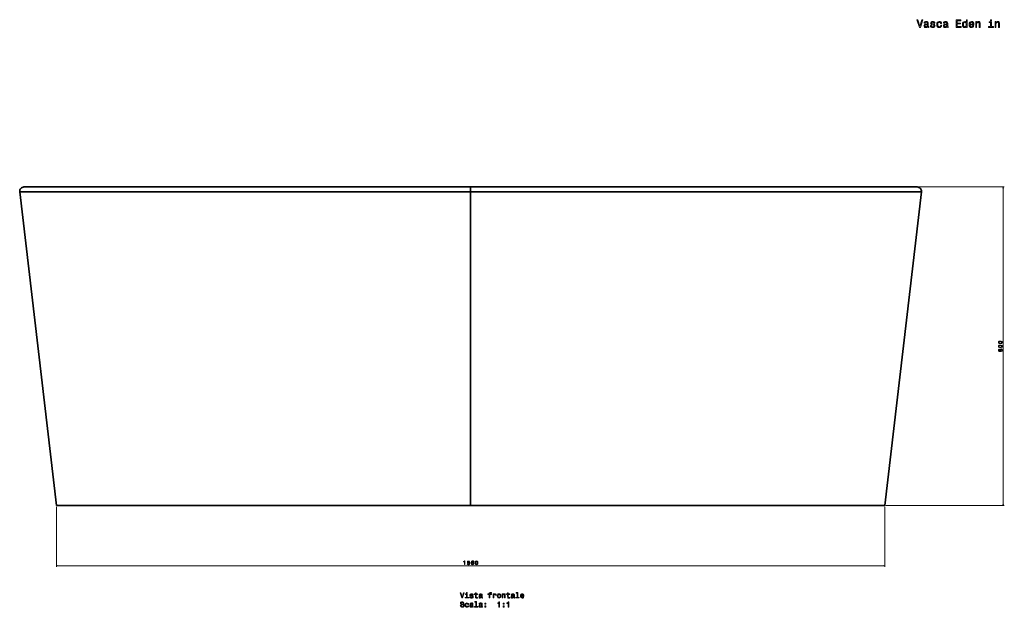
# Model space of a CAD drawing. Extents: x -255 to 3353, y -221 to 2110.
# Tile 4 of 5: x -255 to 1600, y 1003 to 2110. Entities that reach past the tile are written whole.
import ezdxf

# ---------------------------------------------------------------- set-up
doc = ezdxf.new("R2010")
doc.units = 0

msp = doc.modelspace()

# ---------------------------------------------------------------- linework, layer by layer
at = {"color": 7, "lineweight": 35}
for p, q in [((-254.5, 1785.9), (-185.5, 1194.9)), ((-254.5, 1785.9), (-185.5, 1194.9)), ((-246.5, 1794.9), (594.5, 1794.9)), ((594.5, 1794.9), (-246.5, 1794.9)), ((1435.5, 1794.9), (594.5, 1794.9)), ((594.5, 1794.9), (1435.5, 1794.9)), ((594.5, 1785.9), (594.5, 1194.9)), ((594.5, 1785.9), (594.5, 1194.9)), ((1443.5, 1785.9), (1374.5, 1194.9)), ((1443.5, 1785.9), (1374.5, 1194.9)), ((-185.5, 1194.9), (594.5, 1194.9)), ((-185.5, 1194.9), (594.5, 1194.9)), ((-185.5, 1194.9), (594.5, 1194.9)), ((594.5, 1194.9), (1374.5, 1194.9)), ((1374.5, 1194.9), (594.5, 1194.9)), ((1374.5, 1194.9), (594.5, 1194.9))]:
    msp.add_line(p, q, dxfattribs=at)
at = {"color": 7, "lineweight": 35, "ltscale": 0.223175}
msp.add_line((594.5, 1794.9), (594.5, 1785.9), dxfattribs=at)
msp.add_line((594.5, 1794.9), (594.5, 1785.9), dxfattribs=at)
at = {"color": 7, "lineweight": 13}
for p, q in [((1437.5, 1794.9), (1599.6, 1794.9)), ((1597.6, 1194.9), (1597.6, 1794.9)), ((-185.5, 1192.9), (-185.5, 1079.8)), ((1374.5, 1192.9), (1374.5, 1079.8)), ((1376.5, 1194.9), (1599.6, 1194.9)), ((-185.5, 1081.8), (1374.5, 1081.8))]:
    msp.add_line(p, q, dxfattribs=at)
for points in [[(1444.1, 2109.5), (1440.6, 2097.5), (1437, 2109.5), (1435, 2109.5), (1439.6, 2095.4), (1441.6, 2095.4), (1446, 2109.5)], [(1455, 2096.8), (1455, 2096.8), (1455.1, 2096.1), (1455.4, 2095.6), (1456.6, 2095.2), (1457.6, 2095.4), (1457.6, 2096.8), (1457.2, 2096.7), (1456.6, 2097), (1456.5, 2097.8), (1456.5, 2103.4), (1456.3, 2104.8), (1455.6, 2105.8), (1454.4, 2106.4), (1452.6, 2106.7), (1450.9, 2106.4), (1449.7, 2105.7), (1448.9, 2104.7), (1448.6, 2103.2), (1448.6, 2103.1), (1450.2, 2103.1), (1450.4, 2104), (1450.8, 2104.6), (1451.5, 2104.9), (1452.6, 2105.1), (1453.6, 2105), (1454.3, 2104.7), (1454.7, 2104.1), (1454.8, 2103.4), (1454.8, 2102.6), (1454.4, 2102.2), (1453.6, 2102), (1452.1, 2101.8), (1450.4, 2101.4), (1449.1, 2100.8), (1448.4, 2099.8), (1448.2, 2098.3), (1448.4, 2096.9), (1449, 2096), (1450, 2095.3), (1451.4, 2095.1), (1453.3, 2095.5)], [(1454.8, 2099.2), (1454.5, 2098.2), (1453.9, 2097.4), (1452.9, 2096.8), (1451.7, 2096.7), (1451, 2096.8), (1450.4, 2097.1), (1450.1, 2097.7), (1450, 2098.4), (1450.1, 2099.1), (1450.4, 2099.7), (1451.7, 2100.2), (1453.3, 2100.5), (1454.8, 2100.9)], [(1466, 2101.7), (1464.3, 2102.2), (1463, 2102.6), (1462.6, 2103.6), (1462.7, 2104.2), (1463.1, 2104.7), (1463.8, 2105), (1464.8, 2105.1), (1465.7, 2105), (1466.5, 2104.7), (1467, 2104.1), (1467.2, 2103.4), (1468.9, 2103.4), (1468.9, 2103.4), (1468.6, 2104.7), (1467.8, 2105.8), (1466.5, 2106.4), (1464.8, 2106.7), (1463.1, 2106.4), (1461.8, 2105.7), (1461, 2104.8), (1460.8, 2103.5), (1461, 2102.3), (1461.6, 2101.4), (1462.5, 2100.8), (1463.8, 2100.4), (1465.8, 2099.9), (1467, 2099.4), (1467.3, 2099), (1467.5, 2098.4), (1467.3, 2097.7), (1466.8, 2097.1), (1466, 2096.7), (1465, 2096.6), (1463.9, 2096.7), (1463, 2097.2), (1462.5, 2097.9), (1462.3, 2098.8), (1460.6, 2098.8), (1460.8, 2097.2), (1461.7, 2096), (1463, 2095.3), (1464.8, 2095.1), (1466.7, 2095.3), (1468.1, 2096), (1468.9, 2097.1), (1469.2, 2098.6), (1469, 2099.9), (1468.4, 2100.8), (1467.4, 2101.3)], [(1479.7, 2102.7), (1481.5, 2102.7), (1481.1, 2104.3), (1480.3, 2105.6), (1478.9, 2106.3), (1477.1, 2106.7), (1475.2, 2106.2), (1473.7, 2105.1), (1472.8, 2103.3), (1472.5, 2100.8), (1472.8, 2098.4), (1473.7, 2096.6), (1475.1, 2095.4), (1477.1, 2095.1), (1478.8, 2095.4), (1480.2, 2096.2), (1481.1, 2097.5), (1481.5, 2099.3), (1479.8, 2099.3), (1479.5, 2098.2), (1478.9, 2097.3), (1478.1, 2096.8), (1477.1, 2096.6), (1475.9, 2096.9), (1475, 2097.7), (1474.5, 2099), (1474.3, 2100.9), (1474.5, 2102.7), (1475, 2104), (1476, 2104.8), (1477.1, 2105.1), (1478.2, 2104.9), (1479, 2104.5), (1479.5, 2103.7)], [(1491.4, 2096.8), (1491.4, 2096.8), (1491.5, 2096.1), (1491.8, 2095.6), (1493.1, 2095.2), (1494.1, 2095.4), (1494.1, 2096.8), (1493.6, 2096.7), (1493.1, 2097), (1493, 2097.8), (1493, 2103.4), (1492.7, 2104.8), (1492, 2105.8), (1490.8, 2106.4), (1489.1, 2106.7), (1487.4, 2106.4), (1486.1, 2105.7), (1485.3, 2104.7), (1485.1, 2103.2), (1485.1, 2103.1), (1486.7, 2103.1), (1486.8, 2104), (1487.3, 2104.6), (1488, 2104.9), (1489, 2105.1), (1490, 2105), (1490.7, 2104.7), (1491.1, 2104.1), (1491.3, 2103.4), (1491.2, 2102.6), (1490.9, 2102.2), (1490.1, 2102), (1488.5, 2101.8), (1486.8, 2101.4), (1485.6, 2100.8), (1484.9, 2099.8), (1484.6, 2098.3), (1484.8, 2096.9), (1485.5, 2096), (1486.5, 2095.3), (1487.9, 2095.1), (1489.7, 2095.5)], [(1491.2, 2099.2), (1491, 2098.2), (1490.3, 2097.4), (1489.4, 2096.8), (1488.2, 2096.7), (1487.4, 2096.8), (1486.8, 2097.1), (1486.5, 2097.7), (1486.4, 2098.4), (1486.5, 2099.1), (1486.8, 2099.7), (1488.1, 2100.2), (1489.7, 2100.5), (1491.2, 2100.9)], [(1509.2, 2095.4), (1518.1, 2095.4), (1518.1, 2097.1), (1511.1, 2097.1), (1511.1, 2101.9), (1517.3, 2101.9), (1517.3, 2103.5), (1511.1, 2103.5), (1511.1, 2107.7), (1517.9, 2107.7), (1517.9, 2109.4), (1509.2, 2109.4)], [(1528.1, 2097.1), (1528.1, 2095.4), (1529.8, 2095.4), (1529.8, 2109.9), (1528.1, 2109.9), (1528.1, 2104.6), (1526.7, 2106.1), (1525.9, 2106.5), (1525, 2106.7), (1523.2, 2106.2), (1521.9, 2105.1), (1521, 2103.3), (1520.7, 2100.9), (1521, 2098.4), (1521.9, 2096.6), (1523.2, 2095.4), (1525, 2095.1), (1525.9, 2095.2), (1526.8, 2095.6)], [(1525.3, 2105.1), (1526.4, 2104.8), (1527.3, 2104), (1527.8, 2102.7), (1528, 2100.9), (1527.8, 2099), (1527.3, 2097.7), (1526.4, 2096.9), (1525.3, 2096.6), (1524.1, 2096.9), (1523.3, 2097.7), (1522.7, 2099), (1522.6, 2100.9), (1522.7, 2102.7), (1523.3, 2104), (1524.1, 2104.8)], [(1535.1, 2100.3), (1542.2, 2100.3), (1542.2, 2101.2), (1541.9, 2103.5), (1541, 2105.2), (1539.6, 2106.3), (1537.7, 2106.7), (1535.9, 2106.2), (1534.5, 2105.1), (1533.6, 2103.3), (1533.2, 2100.9), (1533.5, 2098.4), (1534.5, 2096.6), (1535.8, 2095.4), (1537.7, 2095.1), (1539.2, 2095.3), (1540.5, 2096), (1541.5, 2097.1), (1542, 2098.5), (1540.3, 2098.5), (1539.9, 2097.7), (1539.4, 2097.1), (1537.9, 2096.6), (1536.7, 2096.9), (1535.9, 2097.6), (1535.3, 2098.7), (1535.1, 2100.3)], [(1535.1, 2101.8), (1535.3, 2103.2), (1535.9, 2104.3), (1536.7, 2104.9), (1537.8, 2105.1), (1538.9, 2104.9), (1539.7, 2104.3), (1540.2, 2103.2), (1540.4, 2101.8)], [(1545.7, 2095.4), (1547.5, 2095.4), (1547.5, 2101.7), (1547.6, 2103.1), (1548.2, 2104.2), (1549.1, 2104.8), (1550.4, 2105.1), (1551.3, 2104.9), (1551.9, 2104.3), (1552.2, 2103.4), (1552.3, 2102.2), (1552.3, 2095.4), (1554.1, 2095.4), (1554.1, 2102.6), (1554, 2104), (1553.7, 2105.2), (1552.5, 2106.3), (1550.6, 2106.7), (1549.6, 2106.5), (1548.7, 2106.1), (1548, 2105.5), (1547.4, 2104.6), (1547.4, 2106.3), (1545.7, 2106.3)], [(1575.4, 2096.9), (1575.4, 2105.9), (1570.8, 2105.9), (1570.8, 2104.4), (1573.6, 2104.4), (1573.6, 2096.9), (1570, 2096.9), (1570, 2095.4), (1579.1, 2095.4), (1579.1, 2096.9)], [(1575.5, 2109.9), (1573.6, 2109.9), (1573.6, 2107.9), (1575.5, 2107.9)], [(1582.1, 2095.4), (1583.9, 2095.4), (1583.9, 2101.7), (1584.1, 2103.1), (1584.7, 2104.2), (1585.6, 2104.8), (1586.8, 2105.1), (1587.8, 2104.9), (1588.4, 2104.3), (1588.7, 2103.4), (1588.8, 2102.2), (1588.8, 2095.4), (1590.5, 2095.4), (1590.5, 2102.6), (1590.5, 2104), (1590.1, 2105.2), (1588.9, 2106.3), (1587, 2106.7), (1586, 2106.5), (1585.2, 2106.1), (1584.4, 2105.5), (1583.8, 2104.6), (1583.8, 2106.3), (1582.1, 2106.3)], [(1592.2, 1499.9), (1593.8, 1500.1), (1594.9, 1500.5), (1595.6, 1501.3), (1595.8, 1502.3), (1595.6, 1503.4), (1594.9, 1504.1), (1593.8, 1504.6), (1592.2, 1504.8), (1590.6, 1504.6), (1590, 1504.4), (1589.5, 1504.1), (1588.8, 1503.4), (1588.5, 1502.3), (1588.8, 1501.3), (1589.5, 1500.5), (1590.6, 1500.1)], [(1592.2, 1500.9), (1591, 1501), (1590.1, 1501.2), (1589.6, 1501.7), (1589.4, 1502.3), (1589.6, 1503), (1590.1, 1503.5), (1591, 1503.7), (1592.2, 1503.8), (1593.4, 1503.7), (1594.3, 1503.5), (1594.8, 1503), (1595, 1502.3), (1594.8, 1501.7), (1594.3, 1501.2), (1593.4, 1501)], [(1592.2, 1492.4), (1593.8, 1492.6), (1594.9, 1493.1), (1595.6, 1493.8), (1595.8, 1494.9), (1595.6, 1495.9), (1594.9, 1496.7), (1593.8, 1497.1), (1592.2, 1497.3), (1590.6, 1497.1), (1590, 1496.9), (1589.5, 1496.7), (1588.8, 1495.9), (1588.5, 1494.9), (1588.8, 1493.8), (1589.5, 1493.1), (1590.6, 1492.6)], [(1590.5, 1489.8), (1589.7, 1489.6), (1589.1, 1489.2), (1588.7, 1488.5), (1588.5, 1487.6), (1588.6, 1487), (1588.8, 1486.5), (1589.1, 1486), (1589.6, 1485.7), (1590.1, 1485.4), (1590.8, 1485.1), (1591.6, 1485), (1592.5, 1484.9), (1593.9, 1485.1), (1595, 1485.6), (1595.6, 1486.4), (1595.8, 1487.5), (1595.6, 1488.5), (1595.1, 1489.2), (1594.4, 1489.7), (1593.4, 1489.9), (1592.5, 1489.7), (1591.7, 1489.2), (1591.3, 1488.5), (1591.1, 1487.6), (1591.3, 1486.7), (1591.9, 1486), (1590.8, 1486.1), (1590, 1486.4), (1589.5, 1486.9), (1589.4, 1487.6), (1589.4, 1488.1), (1589.7, 1488.5), (1590, 1488.8), (1590.5, 1488.9)], [(1592.2, 1493.4), (1591, 1493.5), (1590.1, 1493.7), (1589.6, 1494.2), (1589.4, 1494.9), (1589.6, 1495.5), (1590.1, 1496), (1591, 1496.2), (1592.2, 1496.3), (1593.4, 1496.2), (1594.3, 1496), (1594.8, 1495.5), (1595, 1494.9), (1594.8, 1494.2), (1594.3, 1493.7), (1593.4, 1493.5)], [(1593.5, 1488.9), (1594.1, 1488.8), (1594.6, 1488.5), (1594.9, 1488), (1595, 1487.5), (1594.9, 1486.9), (1594.6, 1486.4), (1594.1, 1486.1), (1593.5, 1486), (1592.8, 1486.1), (1592.4, 1486.4), (1592.1, 1486.9), (1591.9, 1487.5), (1592.1, 1488.1), (1592.4, 1488.5), (1592.8, 1488.8)], [(583.1, 1083.8), (584, 1083.8), (584, 1090.8), (583.3, 1090.8), (583.2, 1090.2), (582.8, 1089.8), (582.2, 1089.6), (581.5, 1089.5), (581.5, 1088.8), (583.1, 1088.8)], [(588.3, 1085.6), (588.5, 1084.8), (589, 1084.1), (589.7, 1083.7), (590.6, 1083.6), (591.7, 1083.8), (592.4, 1084.3), (593, 1085.1), (593.1, 1086.1), (593, 1087), (592.5, 1087.7), (591.7, 1088.2), (590.8, 1088.4), (590, 1088.3), (589.4, 1087.9), (589.7, 1089.8), (592.8, 1089.8), (592.8, 1090.6), (589, 1090.6), (588.5, 1086.9), (589.3, 1086.9), (589.9, 1087.4), (590.6, 1087.6), (591.2, 1087.5), (591.7, 1087.1), (592.1, 1086.6), (592.2, 1086), (592.1, 1085.4), (591.7, 1084.9), (591.2, 1084.6), (590.6, 1084.5), (590.1, 1084.5), (589.7, 1084.8), (589.4, 1085.1), (589.2, 1085.6)], [(600.7, 1088.9), (600.5, 1089.7), (600, 1090.3), (599.3, 1090.7), (598.4, 1090.8), (597.9, 1090.8), (597.3, 1090.6), (596.9, 1090.3), (596.5, 1089.8), (596.2, 1089.3), (596, 1088.6), (595.8, 1087.8), (595.8, 1086.9), (596, 1085.5), (596.5, 1084.4), (597.2, 1083.8), (598.3, 1083.6), (599.3, 1083.8), (600.1, 1084.2), (600.5, 1085), (600.7, 1085.9), (600.5, 1086.9), (600.1, 1087.6), (599.4, 1088.1), (598.5, 1088.3), (597.5, 1088.1), (596.8, 1087.5), (597, 1088.6), (597.3, 1089.4), (597.8, 1089.9), (598.5, 1090), (599, 1089.9), (599.3, 1089.7), (599.6, 1089.4), (599.7, 1088.9)], [(599.7, 1085.9), (599.6, 1085.3), (599.3, 1084.8), (598.9, 1084.5), (598.3, 1084.4), (597.7, 1084.5), (597.3, 1084.8), (597, 1085.3), (596.9, 1085.9), (597, 1086.5), (597.3, 1087), (597.7, 1087.3), (598.4, 1087.4), (598.9, 1087.3), (599.3, 1087), (599.6, 1086.6)], [(603.3, 1087.2), (603.4, 1085.6), (603.9, 1084.5), (604.7, 1083.8), (605.7, 1083.6), (606.7, 1083.8), (607.5, 1084.5), (608, 1085.6), (608.1, 1087.2), (608, 1088.8), (607.8, 1089.4), (607.5, 1089.9), (606.7, 1090.6), (605.7, 1090.8), (604.7, 1090.6), (603.9, 1089.9), (603.4, 1088.8)], [(604.2, 1087.2), (604.3, 1088.4), (604.6, 1089.3), (605, 1089.8), (605.7, 1090), (606.4, 1089.8), (606.8, 1089.3), (607.1, 1088.4), (607.2, 1087.2), (607.1, 1086), (606.8, 1085.1), (606.4, 1084.6), (605.7, 1084.4), (605, 1084.6), (604.6, 1085.1), (604.3, 1086)], [(581.3, 1031), (578.8, 1022.5), (576.3, 1031), (574.9, 1031), (578.1, 1021), (579.6, 1021), (582.7, 1031)], [(588.4, 1022.1), (588.4, 1028.5), (585.1, 1028.5), (585.1, 1027.4), (587.1, 1027.4), (587.1, 1022.1), (584.5, 1022.1), (584.5, 1021), (591, 1021), (591, 1022.1)], [(588.4, 1031.3), (587.1, 1031.3), (587.1, 1029.9), (588.4, 1029.9)], [(597, 1025.5), (595.8, 1025.8), (594.9, 1026.1), (594.6, 1026.8), (594.6, 1027.3), (594.9, 1027.6), (595.4, 1027.8), (596.1, 1027.9), (596.8, 1027.8), (597.4, 1027.6), (597.7, 1027.2), (597.8, 1026.7), (599.1, 1026.7), (599.1, 1026.7), (598.9, 1027.6), (598.3, 1028.4), (597.4, 1028.8), (596.1, 1029), (594.9, 1028.8), (594, 1028.3), (593.5, 1027.6), (593.3, 1026.7), (593.4, 1025.9), (593.8, 1025.3), (594.5, 1024.8), (595.5, 1024.5), (596.9, 1024.2), (597.7, 1023.8), (598, 1023.6), (598, 1023.1), (597.9, 1022.6), (597.6, 1022.2), (597, 1021.9), (596.3, 1021.8), (595.5, 1021.9), (594.9, 1022.2), (594.5, 1022.7), (594.3, 1023.4), (593.1, 1023.4), (593.3, 1022.2), (593.9, 1021.4), (594.8, 1020.9), (596.1, 1020.7), (597.5, 1020.9), (598.5, 1021.4), (599.1, 1022.2), (599.3, 1023.3), (599.2, 1024.2), (598.7, 1024.8), (598, 1025.2)], [(603.6, 1027.4), (603.6, 1023.5), (603.7, 1022.3), (604.1, 1021.4), (604.9, 1020.9), (606.2, 1020.7), (607.7, 1020.8), (607.7, 1021.9), (606.6, 1021.8), (605.7, 1021.9), (605.1, 1022.3), (604.9, 1022.9), (604.8, 1023.7), (604.8, 1027.4), (607.7, 1027.4), (607.7, 1028.5), (604.8, 1028.5), (604.8, 1030.7), (603.6, 1030.7), (603.6, 1028.5), (601.4, 1028.5), (601.4, 1027.4)], [(615.1, 1022), (615.1, 1022), (615.2, 1021.5), (615.4, 1021.1), (616.3, 1020.8), (617.1, 1021), (617.1, 1021.9), (616.7, 1021.9), (616.3, 1022.1), (616.3, 1022.7), (616.3, 1026.7), (616.1, 1027.7), (615.6, 1028.4), (614.7, 1028.8), (613.5, 1029), (612.3, 1028.8), (611.4, 1028.3), (610.8, 1027.6), (610.6, 1026.6), (610.6, 1026.5), (611.8, 1026.5), (611.9, 1027.1), (612.2, 1027.5), (612.7, 1027.8), (613.4, 1027.9), (614.1, 1027.8), (614.6, 1027.6), (614.9, 1027.2), (615, 1026.7), (615, 1026.1), (614.8, 1025.8), (614.2, 1025.6), (613.1, 1025.5), (611.9, 1025.3), (611, 1024.8), (610.5, 1024.1), (610.3, 1023), (610.5, 1022.1), (610.9, 1021.4), (611.6, 1020.9), (612.6, 1020.8), (614, 1021.1)], [(615, 1023.7), (614.8, 1022.9), (614.4, 1022.4), (613.7, 1022), (612.8, 1021.9), (612.3, 1021.9), (611.9, 1022.2), (611.6, 1022.6), (611.6, 1023.1), (611.6, 1023.6), (611.9, 1024), (612.8, 1024.4), (614, 1024.6), (615, 1024.9)], [(629.7, 1027.4), (629.7, 1021), (630.9, 1021), (630.9, 1027.4), (633.8, 1027.4), (633.8, 1028.5), (630.9, 1028.5), (630.9, 1028.9), (631, 1029.5), (631.4, 1029.9), (631.9, 1030.1), (632.7, 1030.2), (633.8, 1030.2), (633.8, 1031.3), (632.4, 1031.3), (631.2, 1031.2), (630.3, 1030.8), (629.8, 1030.1), (629.7, 1029.2), (629.7, 1028.5), (627.3, 1028.5), (627.3, 1027.4)], [(637.1, 1021), (638.3, 1021), (638.3, 1025.4), (638.4, 1026.5), (638.8, 1027.2), (639.5, 1027.7), (640.3, 1027.9), (641, 1027.8), (641.4, 1027.5), (641.7, 1027), (641.8, 1026.3), (643.1, 1026.3), (642.9, 1027.5), (642.5, 1028.3), (641.7, 1028.8), (640.6, 1029), (639.8, 1028.9), (639.2, 1028.6), (638.6, 1028.1), (638.2, 1027.4), (638.2, 1028.7), (637.1, 1028.7)], [(644.9, 1024.8), (645.1, 1023.1), (645.8, 1021.8), (646.8, 1021), (648.2, 1020.7), (649.6, 1021), (650.7, 1021.8), (651.3, 1023.1), (651.6, 1024.8), (651.3, 1026.6), (650.7, 1027.9), (649.6, 1028.7), (648.2, 1029), (646.8, 1028.7), (645.8, 1027.9), (645.1, 1026.6)], [(646.2, 1024.9), (646.3, 1026.2), (646.7, 1027.1), (647.4, 1027.7), (648.2, 1027.9), (649.1, 1027.7), (649.7, 1027.1), (650.1, 1026.2), (650.3, 1024.9), (650.1, 1023.6), (649.7, 1022.6), (649.1, 1022), (648.2, 1021.8), (647.4, 1022), (646.7, 1022.6), (646.3, 1023.6)], [(653.9, 1021), (655.2, 1021), (655.2, 1025.5), (655.3, 1026.5), (655.7, 1027.2), (656.4, 1027.7), (657.3, 1027.9), (657.9, 1027.7), (658.4, 1027.3), (658.6, 1026.7), (658.7, 1025.8), (658.7, 1021), (659.9, 1021), (659.9, 1026.1), (659.9, 1027.1), (659.6, 1027.9), (658.8, 1028.7), (657.4, 1029), (656.7, 1028.9), (656.1, 1028.6), (655.6, 1028.2), (655.1, 1027.5), (655.1, 1028.7), (653.9, 1028.7)], [(664.3, 1027.4), (664.3, 1023.5), (664.4, 1022.3), (664.8, 1021.4), (665.6, 1020.9), (667, 1020.7), (668.5, 1020.8), (668.5, 1021.9), (667.4, 1021.8), (666.4, 1021.9), (665.8, 1022.3), (665.6, 1022.9), (665.6, 1023.7), (665.6, 1027.4), (668.5, 1027.4), (668.5, 1028.5), (665.6, 1028.5), (665.6, 1030.7), (664.3, 1030.7), (664.3, 1028.5), (662.1, 1028.5), (662.1, 1027.4)], [(675.9, 1022), (675.9, 1022), (675.9, 1021.5), (676.2, 1021.1), (677.1, 1020.8), (677.8, 1021), (677.8, 1021.9), (677.5, 1021.9), (677.1, 1022.1), (677, 1022.7), (677, 1026.7), (676.8, 1027.7), (676.3, 1028.4), (675.4, 1028.8), (674.2, 1029), (673, 1028.8), (672.1, 1028.3), (671.5, 1027.6), (671.3, 1026.6), (671.3, 1026.5), (672.5, 1026.5), (672.6, 1027.1), (672.9, 1027.5), (673.4, 1027.8), (674.2, 1027.9), (674.9, 1027.8), (675.4, 1027.6), (675.7, 1027.2), (675.8, 1026.7), (675.7, 1026.1), (675.5, 1025.8), (674.9, 1025.6), (673.8, 1025.5), (672.6, 1025.3), (671.7, 1024.8), (671.2, 1024.1), (671, 1023), (671.2, 1022.1), (671.6, 1021.4), (672.3, 1020.9), (673.3, 1020.8), (674.7, 1021.1)], [(675.7, 1023.7), (675.6, 1022.9), (675.1, 1022.4), (674.4, 1022), (673.5, 1021.9), (673, 1021.9), (672.6, 1022.2), (672.4, 1022.6), (672.3, 1023.1), (672.4, 1023.6), (672.6, 1024), (673.5, 1024.4), (674.7, 1024.6), (675.7, 1024.9)], [(682.5, 1030.3), (682.5, 1022.1), (679.9, 1022.1), (679.9, 1021), (686.3, 1021), (686.3, 1022.1), (683.7, 1022.1), (683.7, 1031.3), (680.5, 1031.3), (680.5, 1030.3)], [(689.7, 1024.5), (694.8, 1024.5), (694.8, 1025.1), (694.6, 1026.7), (694, 1028), (692.9, 1028.7), (691.6, 1029), (690.3, 1028.7), (689.3, 1027.9), (688.6, 1026.6), (688.4, 1024.9), (688.6, 1023.1), (689.3, 1021.8), (690.3, 1021), (691.6, 1020.7), (692.7, 1020.9), (693.6, 1021.4), (694.3, 1022.2), (694.7, 1023.2), (693.4, 1023.2), (693.2, 1022.6), (692.8, 1022.2), (691.7, 1021.9), (690.9, 1022), (690.3, 1022.5), (689.9, 1023.3), (689.7, 1024.4)], [(689.7, 1025.6), (689.9, 1026.5), (690.3, 1027.3), (690.9, 1027.7), (691.6, 1027.9), (692.4, 1027.7), (693, 1027.3), (693.4, 1026.5), (693.5, 1025.6)], [(576.6, 1007), (575.2, 1007), (575.5, 1005.5), (576.3, 1004.4), (577.4, 1003.7), (578.9, 1003.4), (580.4, 1003.7), (581.5, 1004.3), (582.2, 1005.3), (582.4, 1006.6), (582.2, 1007.8), (581.6, 1008.6), (580.6, 1009.1), (579.3, 1009.4), (578.2, 1009.7), (577.5, 1010), (577, 1010.5), (576.9, 1011.2), (577, 1011.9), (577.4, 1012.3), (578, 1012.7), (578.8, 1012.8), (579.6, 1012.6), (580.2, 1012.3), (580.6, 1011.6), (580.8, 1010.7), (582.2, 1010.7), (582.2, 1010.8), (581.9, 1012.1), (581.2, 1013.1), (580.2, 1013.8), (578.7, 1014), (577.4, 1013.8), (576.4, 1013.1), (575.8, 1012.2), (575.6, 1011), (575.7, 1009.9), (576.3, 1009.2), (577.2, 1008.7), (578.3, 1008.3), (579.5, 1008), (580.4, 1007.7), (580.9, 1007.2), (581.1, 1006.5), (580.9, 1005.7), (580.5, 1005.1), (579.8, 1004.8), (578.9, 1004.6), (577.9, 1004.8), (577.2, 1005.3), (576.7, 1006)], [(589.5, 1008.9), (590.7, 1008.9), (590.5, 1010), (589.8, 1010.9), (588.9, 1011.5), (587.6, 1011.7), (586.2, 1011.4), (585.2, 1010.6), (584.5, 1009.3), (584.3, 1007.6), (584.5, 1005.8), (585.1, 1004.5), (586.2, 1003.7), (587.6, 1003.4), (588.8, 1003.7), (589.8, 1004.3), (590.4, 1005.2), (590.7, 1006.5), (589.5, 1006.5), (589.3, 1005.7), (588.9, 1005.1), (588.3, 1004.7), (587.6, 1004.6), (586.7, 1004.8), (586.1, 1005.3), (585.7, 1006.3), (585.6, 1007.6), (585.7, 1008.9), (586.1, 1009.8), (586.8, 1010.4), (587.6, 1010.6), (588.4, 1010.5), (588.9, 1010.1), (589.3, 1009.6)], [(597.8, 1004.7), (597.8, 1004.7), (597.9, 1004.2), (598.1, 1003.8), (599, 1003.6), (599.7, 1003.7), (599.7, 1004.7), (599.4, 1004.6), (599, 1004.8), (598.9, 1005.4), (598.9, 1009.4), (598.8, 1010.4), (598.2, 1011.1), (597.4, 1011.6), (596.1, 1011.7), (594.9, 1011.5), (594, 1011.1), (593.5, 1010.3), (593.3, 1009.3), (593.3, 1009.2), (594.4, 1009.2), (594.5, 1009.8), (594.8, 1010.2), (595.4, 1010.5), (596.1, 1010.6), (596.8, 1010.5), (597.3, 1010.3), (597.6, 1009.9), (597.7, 1009.4), (597.6, 1008.8), (597.4, 1008.5), (596.8, 1008.4), (595.8, 1008.2), (594.5, 1008), (593.6, 1007.5), (593.1, 1006.8), (593, 1005.7), (593.1, 1004.8), (593.5, 1004.1), (594.3, 1003.6), (595.3, 1003.5), (596.6, 1003.8)], [(597.7, 1006.4), (597.5, 1005.7), (597, 1005.1), (596.3, 1004.7), (595.5, 1004.6), (594.9, 1004.7), (594.5, 1004.9), (594.3, 1005.3), (594.2, 1005.9), (594.3, 1006.4), (594.5, 1006.7), (595.4, 1007.1), (596.6, 1007.3), (597.7, 1007.6)], [(604.4, 1013), (604.4, 1004.8), (601.8, 1004.8), (601.8, 1003.7), (608.3, 1003.7), (608.3, 1004.8), (605.7, 1004.8), (605.7, 1014.1), (602.4, 1014.1), (602.4, 1013)], [(615.1, 1004.7), (615.1, 1004.7), (615.2, 1004.2), (615.4, 1003.8), (616.3, 1003.6), (617.1, 1003.7), (617.1, 1004.7), (616.7, 1004.6), (616.3, 1004.8), (616.3, 1005.4), (616.3, 1009.4), (616.1, 1010.4), (615.6, 1011.1), (614.7, 1011.6), (613.5, 1011.7), (612.3, 1011.5), (611.4, 1011.1), (610.8, 1010.3), (610.6, 1009.3), (610.6, 1009.2), (611.8, 1009.2), (611.9, 1009.8), (612.2, 1010.2), (612.7, 1010.5), (613.4, 1010.6), (614.1, 1010.5), (614.6, 1010.3), (614.9, 1009.9), (615, 1009.4), (615, 1008.8), (614.8, 1008.5), (614.2, 1008.4), (613.1, 1008.2), (611.9, 1008), (611, 1007.5), (610.5, 1006.8), (610.3, 1005.7), (610.5, 1004.8), (610.9, 1004.1), (611.6, 1003.6), (612.6, 1003.5), (614, 1003.8)], [(615, 1006.4), (614.8, 1005.7), (614.4, 1005.1), (613.7, 1004.7), (612.8, 1004.6), (612.3, 1004.7), (611.9, 1004.9), (611.6, 1005.3), (611.6, 1005.9), (611.6, 1006.4), (611.9, 1006.7), (612.8, 1007.1), (614, 1007.3), (615, 1007.6)], [(621.2, 1009.3), (623.2, 1009.3), (623.2, 1011.4), (621.2, 1011.4)], [(621.2, 1003.7), (623.2, 1003.7), (623.2, 1005.9), (621.2, 1005.9)], [(648, 1003.7), (649.3, 1003.7), (649.3, 1013.8), (648.3, 1013.8), (648, 1012.9), (647.5, 1012.3), (646.7, 1012), (645.6, 1011.9), (645.6, 1010.8), (648, 1010.8)], [(655.9, 1009.3), (657.9, 1009.3), (657.9, 1011.4), (655.9, 1011.4)], [(655.9, 1003.7), (657.9, 1003.7), (657.9, 1005.9), (655.9, 1005.9)], [(665.3, 1003.7), (666.6, 1003.7), (666.6, 1013.8), (665.7, 1013.8), (665.4, 1012.9), (664.9, 1012.3), (664.1, 1012), (663, 1011.9), (663, 1010.8), (665.3, 1010.8)]]:
    msp.add_lwpolyline(points, close=True, dxfattribs=at)
at = {"color": 7, "lineweight": 35}
for points in [[(594.5, 1785.9), (0.1, 1785.9), (-229.9, 1785.9), (-247.7, 1785.9), (-254.5, 1785.9)], [(594.5, 1785.9), (318.6, 1785.9), (-19.4, 1785.9), (-254.5, 1785.9)], [(1443.5, 1785.9), (958, 1785.9), (827.1, 1785.9), (594.5, 1785.9)], [(1443.5, 1785.9), (959.8, 1785.9), (820.7, 1785.9), (594.5, 1785.9)]]:
    msp.add_lwpolyline(points, dxfattribs=at)
at = {"color": 7, "lineweight": 13}
for points in [[(1598.1, 1792.9), (1597.6, 1794.9), (1597.1, 1792.9)], [(1597.1, 1196.8), (1597.6, 1194.9), (1598.1, 1196.8)], [(-183.6, 1082.3), (-185.5, 1081.8), (-183.6, 1081.3)], [(1372.6, 1081.3), (1374.5, 1081.8), (1372.6, 1082.3)]]:
    msp.add_lwpolyline(points, dxfattribs=at)
at = {"color": 7, "lineweight": 35}
for centre, start, end in [((-246.5, 1786.9), 90, 186.6544), ((-246.5, 1786.9), 90, 186.6544), ((1435.5, 1786.9), 353.3456, 90), ((1435.5, 1786.9), 353.3456, 90)]:
    msp.add_arc(centre, 8, start, end, dxfattribs=at)

doc.saveas('drawing.dxf')
